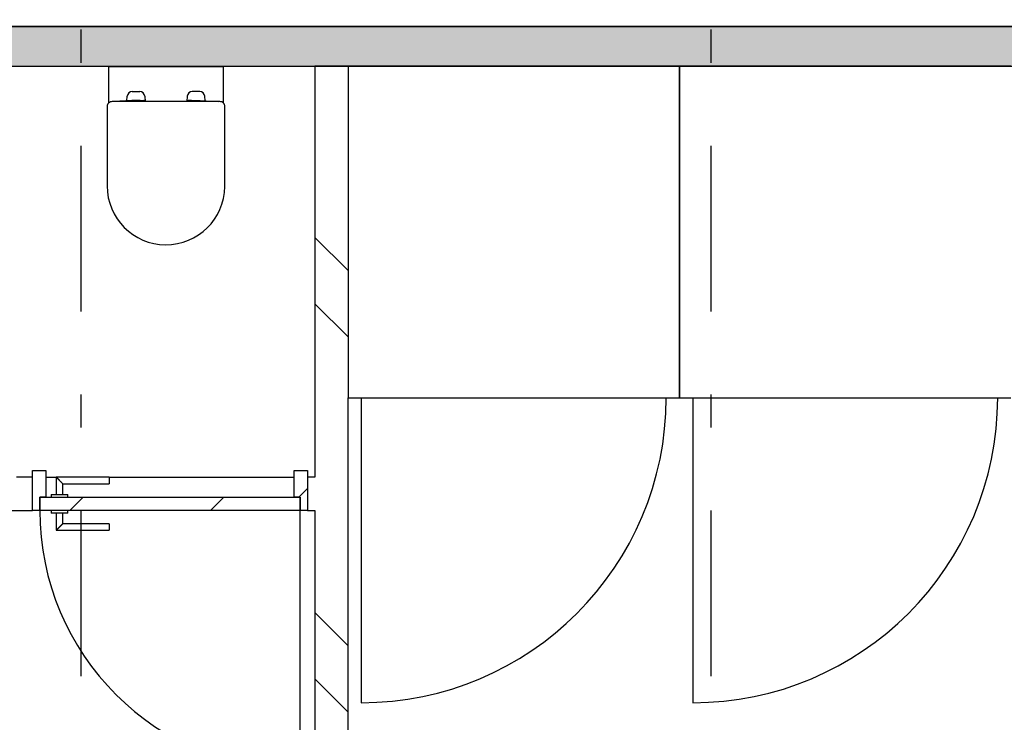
# Model space of a CAD drawing. Extents: x 2 to 87, y -108 to 11.
# Tile 145 of 210: x 15.84 to 18.81, y -26.65 to -24.53. Entities that reach past the tile are written whole.
import ezdxf

# ---------------------------------------------------------------- set-up
doc = ezdxf.new("R2010")
doc.units = 0
doc.header["$MEASUREMENT"] = 0
doc.linetypes.add('DASHDOT', pattern=[1, 0.5, -0.25, 0, -0.25])
for name, color, linetype in [('12', 7, 'CONTINUOUS'), ('13', 7, 'CONTINUOUS'), ('14', 7, 'CONTINUOUS'), ('15', 7, 'CONTINUOUS'), ('18', 7, 'CONTINUOUS'), ('2', 7, 'CONTINUOUS'), ('20', 7, 'CONTINUOUS'), ('5', 7, 'CONTINUOUS')]:
    doc.layers.add(name, color=color, linetype=linetype)

msp = doc.modelspace()

# ---------------------------------------------------------------- linework, layer by layer
at = {"layer": '12', "color": 62, "linetype": 'Continuous'}
msp.add_line((16.6893, -26.7936), (16.6893, -26.0076), dxfattribs=at)
msp.add_arc((16.6893, -26.0076), 0.786, 180, 270, dxfattribs=at)
at = {"layer": '13', "color": 62, "linetype": 'Continuous'}
for p, q in [((22.9489, -24.5476), (14.7289, -24.5476)), ((15.8334, -24.6676), (16.7334, -24.6676)), ((16.7334, -24.6676), (16.7334, -25.9076)), ((16.8334, -27.5976), (16.8334, -25.6676)), ((15.8813, -25.9076), (15.8334, -25.9076)), ((15.8813, -26.0076), (15.8813, -25.9076)), ((15.9213, -25.9076), (15.9533, -25.9076)), ((16.1133, -25.9076), (16.6713, -25.9076)), ((16.7334, -25.9076), (16.7113, -25.9076)), ((16.7113, -25.9076), (16.7113, -26.0076)), ((15.7039, -26.0076), (15.8813, -26.0076)), ((16.7113, -26.0076), (16.7334, -26.0076)), ((16.7334, -26.0076), (16.7334, -28.5976))]:
    msp.add_line(p, q, dxfattribs=at)
at = {"layer": '14', "color": 62, "linetype": 'Continuous'}
for p, q in [((16.8334, -24.6676), (16.8334, -25.6676)), ((17.8334, -24.6676), (16.8334, -24.6676)), ((17.8334, -25.6676), (17.8334, -24.6676)), ((17.8334, -24.6676), (17.8334, -25.6676)), ((18.8334, -24.6676), (17.8334, -24.6676)), ((16.8334, -25.6676), (17.8334, -25.6676)), ((16.8734, -25.6676), (16.8734, -26.5876)), ((17.8334, -25.6676), (18.8334, -25.6676)), ((17.8734, -25.6676), (17.8734, -26.5876))]:
    msp.add_line(p, q, dxfattribs=at)
for centre in [(16.8734, -25.6676), (17.8734, -25.6676)]:
    msp.add_arc(centre, 0.92, 270, 360, dxfattribs=at)
at = {"layer": '15', "color": 62, "linetype": 'Continuous'}
for p, q in [((16.4576, -24.6694), (16.1108, -24.6694)), ((16.1108, -24.6694), (16.1111, -24.7789)), ((16.4576, -24.7792), (16.4576, -24.6694)), ((16.1813, -24.7715), (16.1267, -24.7747)), ((16.1662, -24.7724), (16.1674, -24.7582)), ((16.1813, -24.7715), (16.1813, -24.7745)), ((16.2063, -24.7715), (16.1813, -24.7715)), ((16.1823, -24.7445), (16.2051, -24.7445)), ((16.2063, -24.7745), (16.2063, -24.7715)), ((16.2074, -24.7715), (16.2168, -24.7715)), ((16.2074, -24.7745), (16.2074, -24.7715)), ((16.2168, -24.7715), (16.2168, -24.7745)), ((16.2176, -24.7715), (16.2176, -24.7745)), ((16.2192, -24.7715), (16.2176, -24.7715)), ((16.22, -24.7582), (16.2214, -24.7745)), ((16.2212, -24.7745), (16.2212, -24.7735)), ((16.3484, -24.7582), (16.347, -24.7745)), ((16.3472, -24.7745), (16.3472, -24.7735)), ((16.3492, -24.7715), (16.3508, -24.7715)), ((16.3508, -24.7715), (16.3508, -24.7745)), ((16.3516, -24.7715), (16.3516, -24.7745)), ((16.361, -24.7715), (16.3516, -24.7715)), ((16.361, -24.7745), (16.361, -24.7715)), ((16.3621, -24.7715), (16.3871, -24.7715)), ((16.3621, -24.7745), (16.3621, -24.7715)), ((16.3861, -24.7445), (16.3633, -24.7445)), ((16.3871, -24.7745), (16.3871, -24.7715)), ((16.3871, -24.7715), (16.4417, -24.7747)), ((16.4022, -24.7724), (16.401, -24.7582)), ((16.1067, -24.7895), (16.1067, -25.0288)), ((16.4467, -24.7745), (16.1217, -24.7745)), ((16.4617, -25.031), (16.4617, -24.7895))]:
    msp.add_line(p, q, dxfattribs=at)
for centre, radius, start, end in [((16.1823, -24.7595), 0.015, 90, 175.1728), ((16.2051, -24.7595), 0.015, 4.8272, 90), ((16.2192, -24.7735), 0.002, 0, 90), ((16.3492, -24.7735), 0.002, 90, 180), ((16.3633, -24.7595), 0.015, 90, 175.1728), ((16.3861, -24.7595), 0.015, 4.8272, 90), ((16.1217, -24.7895), 0.015, 135.156, 180), ((16.1217, -24.7895), 0.015, 90, 135.156), ((16.4467, -24.7895), 0.015, 43.2406, 90), ((16.4467, -24.7895), 0.015, 0, 43.2406), ((16.2842, -25.0289), 0.1775, 179.9664, 359.3477)]:
    msp.add_arc(centre, radius, start, end, dxfattribs=at)
at = {"layer": '18', "color": 62, "linetype": 'Continuous'}
for p, q in [((14.7289, -24.5476), (22.9489, -24.5476)), ((14.7289, -24.6676), (22.0618, -24.6676)), ((16.8334, -25.2844), (16.7334, -25.1844)), ((16.8334, -25.4844), (16.7334, -25.3844)), ((16.8334, -26.4157), (16.7334, -26.3157)), ((16.8334, -26.6157), (16.7334, -26.5157))]:
    msp.add_line(p, q, dxfattribs=at)
for points in [[(14.7289, -24.5476), (14.7289, -24.5476), (22.9489, -24.5476)], [(14.7289, -24.5476), (14.7289, -24.6676), (22.9489, -24.6676)], [(14.7289, -24.5476), (22.9489, -24.5476), (22.9489, -24.6676)], [(14.7289, -24.6676), (14.7289, -24.6676), (22.0618, -24.6676)]]:
    msp.add_solid(points, dxfattribs=at)
at = {"layer": '2', "color": 62, "linetype": 'Continuous'}
msp.add_line((16.8334, -24.6676), (16.7334, -24.6676), dxfattribs=at)
at = {"layer": '20', "color": 62, "linetype": 'Continuous'}
for p, q in [((15.8813, -25.9076), (15.8813, -25.8876)), ((15.8813, -25.8876), (15.9213, -25.8876)), ((15.9213, -25.8876), (15.9213, -25.9676)), ((16.6713, -25.9676), (16.6713, -25.8876)), ((16.6713, -25.8876), (16.7113, -25.8876)), ((16.7113, -25.8876), (16.7113, -25.9076)), ((15.9033, -25.9676), (15.9033, -26.0076)), ((15.9213, -25.9676), (15.9033, -25.9676)), ((16.6893, -25.9676), (16.6713, -25.9676)), ((16.6893, -26.0076), (16.6893, -25.9676)), ((15.9033, -26.0076), (15.8813, -26.0076)), ((16.7113, -26.0076), (16.6893, -26.0076))]:
    msp.add_line(p, q, dxfattribs=at)
at = {"layer": '5', "color": 7, "linetype": 'DASHDOT'}
for p, q in [((16.0276, -7.3075), (16.0276, -96.5075)), ((17.9276, -7.3075), (17.9276, -96.5075))]:
    msp.add_line(p, q, dxfattribs=at)
at = {"layer": '5', "color": 62, "linetype": 'Continuous'}
for p, q in [((15.9533, -25.9076), (15.9533, -25.9596)), ((16.1133, -25.9076), (15.9533, -25.9076)), ((15.9733, -25.9596), (15.9733, -25.9276)), ((15.9733, -25.9276), (16.1133, -25.9276)), ((16.1133, -25.9076), (16.1133, -25.9276)), ((15.9383, -25.9596), (15.9383, -25.9676)), ((15.9383, -25.9596), (15.9883, -25.9596)), ((15.9883, -25.9676), (15.9883, -25.9596)), ((16.6851, -25.9676), (16.7113, -25.9414)), ((15.9033, -25.9676), (16.6893, -25.9676)), ((15.9033, -26.0076), (15.9033, -25.9676)), ((15.9946, -26.0076), (16.0346, -25.9676)), ((16.4189, -26.0076), (16.4589, -25.9676)), ((16.6893, -25.9676), (16.6893, -26.0076)), ((16.6893, -26.0076), (15.9033, -26.0076)), ((15.9383, -26.0076), (15.9383, -26.0156)), ((15.9883, -26.0156), (15.9383, -26.0156)), ((15.9533, -26.0156), (15.9533, -26.0676)), ((15.9733, -26.0476), (15.9733, -26.0156)), ((15.9883, -26.0156), (15.9883, -26.0076)), ((16.1133, -26.0476), (15.9733, -26.0476)), ((16.1133, -26.0476), (16.1133, -26.0676)), ((15.9533, -26.0676), (16.1133, -26.0676))]:
    msp.add_line(p, q, dxfattribs=at)
for points in [[(15.9733, -25.9275), (15.9732, -25.9275), (15.9732, -25.9275), (15.9732, -25.9275), (15.9732, -25.9275), (15.9732, -25.9275), (15.9732, -25.9275), (15.9732, -25.9275), (15.9732, -25.9275), (15.9732, -25.9275), (15.9732, -25.9275), (15.9732, -25.9275), (15.9732, -25.9275), (15.9732, -25.9275), (15.9732, -25.9275), (15.9732, -25.9275), (15.9732, -25.9275), (15.9732, -25.9275), (15.9732, -25.9275), (15.9732, -25.9275), (15.9732, -25.9275), (15.9732, -25.9275), (15.9732, -25.9275), (15.9732, -25.9275), (15.9732, -25.9275), (15.9732, -25.9275), (15.9732, -25.9275), (15.9732, -25.9275), (15.9731, -25.9274), (15.9731, -25.9274), (15.9731, -25.9274), (15.9731, -25.9274), (15.9731, -25.9274), (15.9731, -25.9274), (15.9731, -25.9274), (15.9731, -25.9274), (15.9731, -25.9274), (15.9731, -25.9274), (15.9731, -25.9274), (15.9731, -25.9274), (15.9731, -25.9274), (15.9731, -25.9274), (15.9731, -25.9274), (15.9731, -25.9274), (15.9731, -25.9274), (15.9731, -25.9274), (15.9731, -25.9274), (15.973, -25.9273), (15.973, -25.9273), (15.973, -25.9273), (15.973, -25.9273), (15.973, -25.9273), (15.973, -25.9273), (15.973, -25.9273), (15.973, -25.9273), (15.973, -25.9273), (15.973, -25.9273), (15.973, -25.9273), (15.973, -25.9273), (15.973, -25.9273), (15.973, -25.9273), (15.973, -25.9273), (15.9729, -25.9272), (15.9728, -25.9271), (15.9728, -25.9271), (15.9728, -25.9271), (15.9728, -25.9271), (15.9728, -25.9271), (15.9728, -25.9271), (15.9728, -25.9271), (15.9728, -25.9271), (15.9728, -25.9271), (15.9728, -25.9271), (15.9728, -25.9271), (15.9728, -25.9271), (15.9727, -25.927), (15.9727, -25.927), (15.9727, -25.927), (15.9727, -25.927), (15.9727, -25.927), (15.9727, -25.927), (15.9727, -25.927), (15.9727, -25.927), (15.9727, -25.927), (15.9727, -25.927), (15.9726, -25.9269), (15.9726, -25.9269), (15.9726, -25.9269), (15.9726, -25.9269), (15.9726, -25.9269), (15.9726, -25.9269), (15.9726, -25.9269), (15.9726, -25.9269), (15.9726, -25.9269), (15.9726, -25.9269), (15.9725, -25.9268), (15.9725, -25.9268), (15.9725, -25.9268), (15.9725, -25.9268), (15.9725, -25.9268), (15.9725, -25.9268), (15.9725, -25.9268), (15.9725, -25.9268), (15.9725, -25.9268), (15.9725, -25.9268), (15.9724, -25.9267), (15.9724, -25.9267), (15.9724, -25.9267), (15.9724, -25.9267), (15.9724, -25.9267), (15.9724, -25.9267), (15.9724, -25.9267), (15.9724, -25.9267), (15.9724, -25.9266), (15.9723, -25.9266), (15.9723, -25.9266), (15.9723, -25.9266), (15.9723, -25.9266), (15.9723, -25.9266), (15.9723, -25.9266), (15.9723, -25.9266), (15.9723, -25.9266), (15.9722, -25.9265), (15.9722, -25.9265), (15.9722, -25.9265), (15.9722, -25.9265), (15.9722, -25.9265), (15.9722, -25.9265), (15.9722, -25.9265), (15.9722, -25.9265), (15.9721, -25.9264), (15.9721, -25.9264), (15.9721, -25.9264), (15.9721, -25.9264), (15.9721, -25.9264), (15.9721, -25.9264), (15.9721, -25.9264), (15.9721, -25.9264), (15.972, -25.9263), (15.972, -25.9263), (15.972, -25.9263), (15.972, -25.9263), (15.972, -25.9263), (15.972, -25.9263), (15.972, -25.9263), (15.9719, -25.9262), (15.9719, -25.9262), (15.9719, -25.9262), (15.9719, -25.9262), (15.9719, -25.9262), (15.9719, -25.9262), (15.9719, -25.9262), (15.9718, -25.9261), (15.9717, -25.926), (15.9717, -25.926), (15.9717, -25.926), (15.9717, -25.926), (15.9717, -25.926), (15.9717, -25.926), (15.9717, -25.926), (15.9716, -25.9259), (15.9716, -25.9259), (15.9716, -25.9259), (15.9716, -25.9259), (15.9716, -25.9259), (15.9716, -25.9259), (15.9716, -25.9259), (15.9715, -25.9258), (15.9715, -25.9258), (15.9715, -25.9258), (15.9715, -25.9258), (15.9715, -25.9258), (15.9715, -25.9258), (15.9714, -25.9257), (15.9714, -25.9257), (15.9714, -25.9257), (15.9714, -25.9257), (15.9714, -25.9257), (15.9714, -25.9257), (15.9713, -25.9256), (15.9713, -25.9256), (15.9713, -25.9256), (15.9713, -25.9256), (15.9713, -25.9256), (15.9713, -25.9256), (15.9712, -25.9255), (15.9712, -25.9255), (15.9712, -25.9255), (15.9712, -25.9255), (15.9712, -25.9255), (15.9712, -25.9255), (15.9711, -25.9254), (15.9711, -25.9254), (15.9711, -25.9254), (15.9711, -25.9254), (15.9711, -25.9254), (15.9711, -25.9254), (15.971, -25.9253), (15.971, -25.9253), (15.971, -25.9253), (15.971, -25.9253), (15.971, -25.9253), (15.971, -25.9253), (15.9709, -25.9252), (15.9709, -25.9252), (15.9709, -25.9252), (15.9709, -25.9252), (15.9709, -25.9252), (15.9709, -25.9251), (15.9708, -25.9251), (15.9708, -25.9251), (15.9708, -25.9251), (15.9708, -25.9251), (15.9708, -25.9251), (15.9707, -25.925), (15.9707, -25.925), (15.9707, -25.925), (15.9707, -25.925), (15.9707, -25.925), (15.9707, -25.9249), (15.9706, -25.9249), (15.9706, -25.9249), (15.9706, -25.9249), (15.9706, -25.9249), (15.9706, -25.9249), (15.9705, -25.9248), (15.9705, -25.9248), (15.9705, -25.9248), (15.9705, -25.9248), (15.9705, -25.9248), (15.9704, -25.9247), (15.9704, -25.9247), (15.9704, -25.9247), (15.9704, -25.9247), (15.9704, -25.9247), (15.9703, -25.9246), (15.9703, -25.9246), (15.9703, -25.9246), (15.9703, -25.9246), (15.9703, -25.9246), (15.9702, -25.9245), (15.9702, -25.9245), (15.9702, -25.9245), (15.9702, -25.9245), (15.9702, -25.9245), (15.9702, -25.9245), (15.9701, -25.9244), (15.97, -25.9243), (15.97, -25.9243), (15.97, -25.9243), (15.97, -25.9243), (15.9699, -25.9242), (15.9699, -25.9242), (15.9699, -25.9242), (15.9699, -25.9242), (15.9699, -25.9242), (15.9698, -25.9241), (15.9698, -25.9241), (15.9698, -25.9241), (15.9698, -25.9241), (15.9698, -25.9241), (15.9697, -25.924), (15.9697, -25.924), (15.9697, -25.924), (15.9697, -25.924), (15.9697, -25.924), (15.9696, -25.9239), (15.9696, -25.9239), (15.9696, -25.9239), (15.9696, -25.9239), (15.9696, -25.9239), (15.9695, -25.9238), (15.9695, -25.9238), (15.9695, -25.9238), (15.9695, -25.9238), (15.9694, -25.9237), (15.9694, -25.9237), (15.9694, -25.9237), (15.9694, -25.9237), (15.9694, -25.9237), (15.9693, -25.9236), (15.9693, -25.9236), (15.9693, -25.9236), (15.9693, -25.9236), (15.9693, -25.9235), (15.9692, -25.9235), (15.9692, -25.9235), (15.9692, -25.9235), (15.9692, -25.9235), (15.9691, -25.9234), (15.9691, -25.9234), (15.9691, -25.9234), (15.9691, -25.9234), (15.9691, -25.9234), (15.969, -25.9233), (15.969, -25.9233), (15.969, -25.9233), (15.969, -25.9233), (15.9689, -25.9232), (15.9689, -25.9232), (15.9689, -25.9232), (15.9689, -25.9232), (15.9688, -25.9231), (15.9688, -25.9231), (15.9688, -25.9231), (15.9688, -25.9231), (15.9688, -25.9231), (15.9687, -25.923), (15.9687, -25.923), (15.9687, -25.923), (15.9687, -25.923), (15.9686, -25.9229), (15.9686, -25.9229), (15.9686, -25.9229), (15.9686, -25.9229), (15.9686, -25.9228), (15.9685, -25.9228), (15.9685, -25.9228), (15.9685, -25.9228), (15.9685, -25.9228), (15.9684, -25.9227), (15.9684, -25.9227), (15.9684, -25.9227), (15.9684, -25.9227), (15.9683, -25.9226), (15.9683, -25.9226), (15.9683, -25.9226), (15.9683, -25.9226), (15.9682, -25.9225), (15.9682, -25.9225), (15.9682, -25.9225), (15.9682, -25.9225), (15.9682, -25.9225), (15.9681, -25.9224), (15.9681, -25.9224), (15.9681, -25.9224), (15.9681, -25.9224), (15.968, -25.9223), (15.968, -25.9223), (15.968, -25.9223), (15.968, -25.9223), (15.9679, -25.9222), (15.9678, -25.9221), (15.9678, -25.9221), (15.9678, -25.9221), (15.9678, -25.9221), (15.9677, -25.922), (15.9677, -25.922), (15.9677, -25.922), (15.9677, -25.922), (15.9676, -25.9219), (15.9676, -25.9219), (15.9676, -25.9219), (15.9676, -25.9219), (15.9675, -25.9218), (15.9675, -25.9218), (15.9675, -25.9218), (15.9675, -25.9218), (15.9674, -25.9217), (15.9674, -25.9217), (15.9674, -25.9217), (15.9674, -25.9217), (15.9673, -25.9216), (15.9673, -25.9216), (15.9673, -25.9216), (15.9673, -25.9216), (15.9672, -25.9215), (15.9672, -25.9215), (15.9672, -25.9215), (15.9672, -25.9215), (15.9671, -25.9214), (15.9671, -25.9214), (15.9671, -25.9214), (15.9671, -25.9214), (15.967, -25.9213), (15.967, -25.9213), (15.967, -25.9213), (15.967, -25.9213), (15.9669, -25.9212), (15.9669, -25.9212), (15.9669, -25.9212), (15.9669, -25.9212), (15.9668, -25.9211), (15.9668, -25.9211), (15.9668, -25.9211), (15.9668, -25.9211), (15.9667, -25.921), (15.9667, -25.921), (15.9667, -25.921), (15.9667, -25.921), (15.9666, -25.9209), (15.9666, -25.9209), (15.9666, -25.9209), (15.9666, -25.9209), (15.9665, -25.9208), (15.9665, -25.9208), (15.9665, -25.9208), (15.9665, -25.9207), (15.9664, -25.9207), (15.9664, -25.9207), (15.9664, -25.9207), (15.9663, -25.9206), (15.9663, -25.9206), (15.9663, -25.9206), (15.9663, -25.9206), (15.9662, -25.9205), (15.9662, -25.9205), (15.9662, -25.9205), (15.9662, -25.9205), (15.9661, -25.9204), (15.9661, -25.9204), (15.9661, -25.9204), (15.9661, -25.9204), (15.966, -25.9203), (15.966, -25.9203), (15.966, -25.9203), (15.966, -25.9203), (15.9659, -25.9202), (15.9659, -25.9202), (15.9659, -25.9202), (15.9659, -25.9202), (15.9658, -25.9201), (15.9658, -25.9201), (15.9658, -25.9201), (15.9657, -25.92), (15.9657, -25.92), (15.9657, -25.92), (15.9657, -25.92), (15.9656, -25.9199), (15.9656, -25.9199), (15.9656, -25.9199), (15.9656, -25.9199), (15.9655, -25.9198), (15.9655, -25.9198), (15.9655, -25.9198), (15.9655, -25.9198), (15.9654, -25.9197), (15.9654, -25.9197), (15.9654, -25.9197), (15.9653, -25.9196), (15.9652, -25.9195), (15.9652, -25.9195), (15.9652, -25.9195), (15.9652, -25.9195), (15.9651, -25.9194), (15.9651, -25.9194), (15.9651, -25.9194), (15.9651, -25.9194), (15.965, -25.9193), (15.965, -25.9193), (15.965, -25.9193), (15.9649, -25.9192), (15.9649, -25.9192), (15.9649, -25.9192), (15.9649, -25.9192), (15.9648, -25.9191), (15.9648, -25.9191), (15.9648, -25.9191), (15.9648, -25.9191), (15.9647, -25.919), (15.9647, -25.919), (15.9647, -25.919), (15.9646, -25.9189), (15.9646, -25.9189), (15.9646, -25.9189), (15.9646, -25.9189), (15.9645, -25.9188), (15.9645, -25.9188), (15.9645, -25.9188), (15.9645, -25.9188), (15.9644, -25.9187), (15.9644, -25.9187), (15.9644, -25.9187), (15.9643, -25.9186), (15.9643, -25.9186), (15.9643, -25.9186), (15.9643, -25.9186), (15.9642, -25.9185), (15.9642, -25.9185), (15.9642, -25.9185), (15.9642, -25.9185), (15.9641, -25.9184), (15.9641, -25.9184), (15.9641, -25.9184), (15.9641, -25.9183), (15.964, -25.9183), (15.964, -25.9183), (15.964, -25.9183), (15.9639, -25.9182), (15.9639, -25.9182), (15.9639, -25.9182), (15.9639, -25.9182), (15.9638, -25.9181), (15.9638, -25.9181), (15.9638, -25.9181), (15.9638, -25.918), (15.9637, -25.918), (15.9637, -25.918), (15.9637, -25.918), (15.9636, -25.9179), (15.9636, -25.9179), (15.9636, -25.9179), (15.9636, -25.9179), (15.9635, -25.9178), (15.9635, -25.9178), (15.9635, -25.9178), (15.9635, -25.9177), (15.9634, -25.9177), (15.9634, -25.9177), (15.9634, -25.9177), (15.9633, -25.9176), (15.9633, -25.9176), (15.9633, -25.9176), (15.9633, -25.9176), (15.9632, -25.9175), (15.9632, -25.9175), (15.9632, -25.9175), (15.9632, -25.9175), (15.9631, -25.9174), (15.9631, -25.9174), (15.9631, -25.9174), (15.963, -25.9173), (15.963, -25.9173), (15.963, -25.9173), (15.963, -25.9173), (15.9629, -25.9172), (15.9629, -25.9172), (15.9629, -25.9172), (15.9629, -25.9172), (15.9628, -25.9171), (15.9628, -25.9171), (15.9628, -25.9171), (15.9627, -25.917), (15.9627, -25.917), (15.9627, -25.917), (15.9627, -25.917), (15.9626, -25.9169), (15.9625, -25.9168), (15.9625, -25.9168), (15.9625, -25.9168), (15.9624, -25.9167), (15.9624, -25.9167), (15.9624, -25.9167), (15.9624, -25.9167), (15.9623, -25.9166), (15.9623, -25.9166), (15.9623, -25.9166), (15.9623, -25.9166), (15.9622, -25.9165), (15.9622, -25.9165), (15.9622, -25.9165), (15.9621, -25.9164), (15.9621, -25.9164), (15.9621, -25.9164), (15.9621, -25.9164), (15.962, -25.9163), (15.962, -25.9163), (15.962, -25.9163), (15.962, -25.9163), (15.9619, -25.9162), (15.9619, -25.9162), (15.9619, -25.9162), (15.9618, -25.9161), (15.9618, -25.9161), (15.9618, -25.9161), (15.9618, -25.9161), (15.9617, -25.916), (15.9617, -25.916), (15.9617, -25.916), (15.9617, -25.916), (15.9616, -25.9159), (15.9616, -25.9159), (15.9616, -25.9159), (15.9615, -25.9158), (15.9615, -25.9158), (15.9615, -25.9158), (15.9615, -25.9158), (15.9614, -25.9157), (15.9614, -25.9157), (15.9614, -25.9157), (15.9614, -25.9157), (15.9613, -25.9156), (15.9613, -25.9156), (15.9613, -25.9156), (15.9613, -25.9156), (15.9612, -25.9155), (15.9612, -25.9155), (15.9612, -25.9155), (15.9611, -25.9154), (15.9611, -25.9154), (15.9611, -25.9154), (15.9611, -25.9154), (15.961, -25.9153), (15.961, -25.9153), (15.961, -25.9153), (15.961, -25.9153), (15.9609, -25.9152), (15.9609, -25.9152), (15.9609, -25.9152), (15.9609, -25.9152), (15.9608, -25.9151), (15.9608, -25.9151), (15.9608, -25.9151), (15.9607, -25.915), (15.9607, -25.915), (15.9607, -25.915), (15.9607, -25.915), (15.9606, -25.9149), (15.9606, -25.9149), (15.9606, -25.9149), (15.9606, -25.9149), (15.9605, -25.9148), (15.9605, -25.9148), (15.9605, -25.9148), (15.9605, -25.9148), (15.9604, -25.9147), (15.9604, -25.9147), (15.9604, -25.9147), (15.9604, -25.9147), (15.9603, -25.9146), (15.9603, -25.9146), (15.9603, -25.9146), (15.9603, -25.9146), (15.9602, -25.9145), (15.9602, -25.9145), (15.9602, -25.9145), (15.9601, -25.9145), (15.9601, -25.9144), (15.9601, -25.9144), (15.9601, -25.9144), (15.96, -25.9143), (15.9599, -25.9142), (15.9599, -25.9142), (15.9599, -25.9142), (15.9599, -25.9142), (15.9598, -25.9141), (15.9598, -25.9141), (15.9598, -25.9141), (15.9598, -25.9141), (15.9597, -25.914), (15.9597, -25.914), (15.9597, -25.914), (15.9597, -25.914), (15.9596, -25.9139), (15.9596, -25.9139), (15.9596, -25.9139), (15.9596, -25.9139), (15.9595, -25.9138), (15.9595, -25.9138), (15.9595, -25.9138), (15.9595, -25.9138), (15.9594, -25.9137), (15.9594, -25.9137), (15.9594, -25.9137), (15.9594, -25.9137), (15.9593, -25.9136), (15.9593, -25.9136), (15.9593, -25.9136), (15.9593, -25.9136), (15.9592, -25.9135), (15.9592, -25.9135), (15.9592, -25.9135), (15.9592, -25.9135), (15.9591, -25.9134), (15.9591, -25.9134), (15.9591, -25.9134), (15.9591, -25.9134), (15.959, -25.9133), (15.959, -25.9133), (15.959, -25.9133), (15.959, -25.9133), (15.9589, -25.9132), (15.9589, -25.9132), (15.9589, -25.9132), (15.9589, -25.9132), (15.9588, -25.9131), (15.9588, -25.9131), (15.9588, -25.9131), (15.9588, -25.9131), (15.9587, -25.913), (15.9587, -25.913), (15.9587, -25.913), (15.9587, -25.913), (15.9586, -25.9129), (15.9586, -25.9129), (15.9586, -25.9129), (15.9586, -25.9129), (15.9585, -25.9128), (15.9585, -25.9128), (15.9585, -25.9128), (15.9585, -25.9128), (15.9585, -25.9127), (15.9584, -25.9127), (15.9584, -25.9127), (15.9584, -25.9127), (15.9584, -25.9127), (15.9583, -25.9126), (15.9583, -25.9126), (15.9583, -25.9126), (15.9583, -25.9126), (15.9582, -25.9125), (15.9582, -25.9125), (15.9582, -25.9125), (15.9582, -25.9125), (15.9581, -25.9124), (15.9581, -25.9124), (15.9581, -25.9124), (15.9581, -25.9124), (15.9581, -25.9124), (15.958, -25.9123), (15.958, -25.9123), (15.958, -25.9123), (15.958, -25.9123), (15.9579, -25.9122), (15.9579, -25.9122), (15.9579, -25.9122), (15.9579, -25.9122), (15.9578, -25.9121), (15.9578, -25.9121), (15.9578, -25.9121), (15.9578, -25.9121), (15.9578, -25.9121), (15.9577, -25.912), (15.9577, -25.912), (15.9577, -25.912), (15.9577, -25.912), (15.9576, -25.9119), (15.9576, -25.9119), (15.9576, -25.9119), (15.9576, -25.9119), (15.9575, -25.9119), (15.9575, -25.9118), (15.9575, -25.9118), (15.9575, -25.9118), (15.9575, -25.9118), (15.9574, -25.9117), (15.9574, -25.9117), (15.9574, -25.9117), (15.9574, -25.9117), (15.9574, -25.9117), (15.9573, -25.9116), (15.9573, -25.9116), (15.9573, -25.9116), (15.9573, -25.9116), (15.9572, -25.9115), (15.9572, -25.9115), (15.9572, -25.9115), (15.9572, -25.9115), (15.9572, -25.9115), (15.9571, -25.9114), (15.9571, -25.9114), (15.9571, -25.9114), (15.9571, -25.9114), (15.957, -25.9113), (15.957, -25.9113), (15.957, -25.9113), (15.957, -25.9113), (15.957, -25.9113), (15.9569, -25.9112), (15.9569, -25.9112), (15.9569, -25.9112), (15.9569, -25.9112), (15.9569, -25.9112), (15.9568, -25.9111), (15.9568, -25.9111), (15.9568, -25.9111), (15.9568, -25.9111), (15.9568, -25.9111), (15.9567, -25.911), (15.9567, -25.911), (15.9567, -25.911), (15.9567, -25.911), (15.9567, -25.9109), (15.9566, -25.9109), (15.9566, -25.9109), (15.9566, -25.9109), (15.9566, -25.9109), (15.9565, -25.9108), (15.9565, -25.9108), (15.9565, -25.9108), (15.9565, -25.9108), (15.9565, -25.9108), (15.9564, -25.9107), (15.9564, -25.9107), (15.9564, -25.9107), (15.9564, -25.9107), (15.9564, -25.9107), (15.9564, -25.9107), (15.9563, -25.9106), (15.9563, -25.9106), (15.9563, -25.9106), (15.9563, -25.9106), (15.9563, -25.9106), (15.9562, -25.9105), (15.9562, -25.9105), (15.9562, -25.9105), (15.9562, -25.9105), (15.9562, -25.9105), (15.9561, -25.9104), (15.9561, -25.9104), (15.9561, -25.9104), (15.9561, -25.9104), (15.9561, -25.9104), (15.956, -25.9103), (15.956, -25.9103), (15.956, -25.9103), (15.956, -25.9103), (15.956, -25.9103), (15.956, -25.9103), (15.9559, -25.9102), (15.9559, -25.9102), (15.9559, -25.9102), (15.9559, -25.9102), (15.9559, -25.9102), (15.9558, -25.9101), (15.9558, -25.9101), (15.9558, -25.9101), (15.9558, -25.9101), (15.9558, -25.9101), (15.9558, -25.9101), (15.9557, -25.91), (15.9557, -25.91), (15.9557, -25.91), (15.9557, -25.91), (15.9557, -25.91), (15.9556, -25.9099), (15.9555, -25.9098), (15.9555, -25.9098), (15.9555, -25.9098), (15.9555, -25.9098), (15.9555, -25.9098), (15.9555, -25.9098), (15.9554, -25.9097), (15.9554, -25.9097), (15.9554, -25.9097), (15.9554, -25.9097), (15.9554, -25.9097), (15.9554, -25.9097), (15.9553, -25.9096), (15.9553, -25.9096), (15.9553, -25.9096), (15.9553, -25.9096), (15.9553, -25.9096), (15.9553, -25.9096), (15.9552, -25.9095), (15.9552, -25.9095), (15.9552, -25.9095), (15.9552, -25.9095), (15.9552, -25.9095), (15.9552, -25.9095), (15.9551, -25.9094), (15.9551, -25.9094), (15.9551, -25.9094), (15.9551, -25.9094), (15.9551, -25.9094), (15.9551, -25.9094), (15.955, -25.9093), (15.955, -25.9093), (15.955, -25.9093), (15.955, -25.9093), (15.955, -25.9093), (15.955, -25.9093), (15.955, -25.9093), (15.9549, -25.9092), (15.9549, -25.9092), (15.9549, -25.9092), (15.9549, -25.9092), (15.9549, -25.9092), (15.9549, -25.9092), (15.9549, -25.9092), (15.9548, -25.9091), (15.9548, -25.9091), (15.9548, -25.9091), (15.9548, -25.9091), (15.9548, -25.9091), (15.9548, -25.9091), (15.9548, -25.9091), (15.9547, -25.909), (15.9547, -25.909), (15.9547, -25.909), (15.9547, -25.909), (15.9547, -25.909), (15.9547, -25.909), (15.9547, -25.909), (15.9546, -25.9089), (15.9546, -25.9089), (15.9546, -25.9089), (15.9546, -25.9089), (15.9546, -25.9089), (15.9546, -25.9089), (15.9546, -25.9089), (15.9545, -25.9088), (15.9545, -25.9088), (15.9545, -25.9088), (15.9545, -25.9088), (15.9545, -25.9088), (15.9545, -25.9088), (15.9545, -25.9088), (15.9545, -25.9088), (15.9544, -25.9087), (15.9544, -25.9087), (15.9544, -25.9087), (15.9544, -25.9087), (15.9544, -25.9087), (15.9544, -25.9087), (15.9544, -25.9087), (15.9544, -25.9087), (15.9543, -25.9086), (15.9543, -25.9086), (15.9543, -25.9086), (15.9543, -25.9086), (15.9543, -25.9086), (15.9543, -25.9086), (15.9543, -25.9086), (15.9543, -25.9086), (15.9543, -25.9086), (15.9542, -25.9085), (15.9542, -25.9085), (15.9542, -25.9085), (15.9542, -25.9085), (15.9542, -25.9085), (15.9542, -25.9085), (15.9542, -25.9085), (15.9542, -25.9085), (15.9541, -25.9084), (15.954, -25.9083), (15.954, -25.9083), (15.954, -25.9083), (15.954, -25.9083), (15.954, -25.9083), (15.954, -25.9083), (15.954, -25.9083), (15.954, -25.9083), (15.954, -25.9083), (15.954, -25.9083), (15.9539, -25.9082), (15.9539, -25.9082), (15.9539, -25.9082), (15.9539, -25.9082), (15.9539, -25.9082), (15.9539, -25.9082), (15.9539, -25.9082), (15.9539, -25.9082), (15.9539, -25.9082), (15.9539, -25.9082), (15.9538, -25.9081), (15.9538, -25.9081), (15.9538, -25.9081), (15.9538, -25.9081), (15.9538, -25.9081), (15.9538, -25.9081), (15.9538, -25.9081), (15.9538, -25.9081), (15.9538, -25.9081), (15.9538, -25.9081), (15.9538, -25.9081), (15.9538, -25.9081), (15.9537, -25.908), (15.9537, -25.908), (15.9537, -25.908), (15.9537, -25.908), (15.9537, -25.908), (15.9537, -25.908), (15.9537, -25.908), (15.9537, -25.908), (15.9537, -25.908), (15.9537, -25.908), (15.9537, -25.908), (15.9537, -25.908), (15.9537, -25.908), (15.9536, -25.9079), (15.9536, -25.9079), (15.9536, -25.9079), (15.9536, -25.9079), (15.9536, -25.9079), (15.9536, -25.9079), (15.9536, -25.9079), (15.9536, -25.9079), (15.9536, -25.9079), (15.9536, -25.9079), (15.9536, -25.9079), (15.9536, -25.9079), (15.9536, -25.9079), (15.9536, -25.9079), (15.9536, -25.9079), (15.9535, -25.9078), (15.9535, -25.9078), (15.9535, -25.9078), (15.9535, -25.9078), (15.9535, -25.9078), (15.9535, -25.9078), (15.9535, -25.9078), (15.9535, -25.9078), (15.9535, -25.9078), (15.9535, -25.9078), (15.9535, -25.9078), (15.9535, -25.9078), (15.9535, -25.9078), (15.9535, -25.9078), (15.9535, -25.9078), (15.9535, -25.9078), (15.9535, -25.9078), (15.9535, -25.9078), (15.9535, -25.9078), (15.9534, -25.9077), (15.9533, -25.9077), (15.9533, -25.9076)], [(15.9533, -26.0676), (15.9533, -26.0675), (15.9534, -26.0675), (15.9534, -26.0675), (15.9534, -26.0675), (15.9534, -26.0675), (15.9534, -26.0675), (15.9534, -26.0675), (15.9534, -26.0675), (15.9534, -26.0675), (15.9534, -26.0675), (15.9534, -26.0675), (15.9534, -26.0675), (15.9534, -26.0675), (15.9534, -26.0675), (15.9534, -26.0675), (15.9534, -26.0675), (15.9534, -26.0675), (15.9534, -26.0675), (15.9534, -26.0675), (15.9534, -26.0675), (15.9534, -26.0675), (15.9534, -26.0675), (15.9534, -26.0675), (15.9534, -26.0675), (15.9534, -26.0675), (15.9534, -26.0675), (15.9534, -26.0675), (15.9534, -26.0675), (15.9535, -26.0674), (15.9535, -26.0674), (15.9535, -26.0674), (15.9535, -26.0674), (15.9535, -26.0674), (15.9535, -26.0674), (15.9535, -26.0674), (15.9535, -26.0674), (15.9535, -26.0674), (15.9535, -26.0674), (15.9535, -26.0674), (15.9535, -26.0674), (15.9535, -26.0674), (15.9535, -26.0674), (15.9535, -26.0674), (15.9535, -26.0674), (15.9535, -26.0674), (15.9535, -26.0674), (15.9535, -26.0673), (15.9536, -26.0673), (15.9536, -26.0673), (15.9536, -26.0673), (15.9536, -26.0673), (15.9536, -26.0673), (15.9536, -26.0673), (15.9536, -26.0673), (15.9536, -26.0673), (15.9536, -26.0673), (15.9536, -26.0673), (15.9536, -26.0673), (15.9536, -26.0673), (15.9536, -26.0673), (15.9536, -26.0673), (15.9536, -26.0673), (15.9537, -26.0672), (15.9538, -26.0671), (15.9538, -26.0671), (15.9538, -26.0671), (15.9538, -26.0671), (15.9538, -26.0671), (15.9538, -26.0671), (15.9538, -26.0671), (15.9538, -26.0671), (15.9538, -26.0671), (15.9538, -26.0671), (15.9538, -26.0671), (15.9538, -26.067), (15.9539, -26.067), (15.9539, -26.067), (15.9539, -26.067), (15.9539, -26.067), (15.9539, -26.067), (15.9539, -26.067), (15.9539, -26.067), (15.9539, -26.067), (15.9539, -26.067), (15.9539, -26.067), (15.954, -26.0669), (15.954, -26.0669), (15.954, -26.0669), (15.954, -26.0669), (15.954, -26.0669), (15.954, -26.0669), (15.954, -26.0669), (15.954, -26.0669), (15.954, -26.0669), (15.954, -26.0669), (15.9541, -26.0668), (15.9541, -26.0668), (15.9541, -26.0668), (15.9541, -26.0668), (15.9541, -26.0668), (15.9541, -26.0668), (15.9541, -26.0668), (15.9541, -26.0668), (15.9541, -26.0668), (15.9541, -26.0668), (15.9542, -26.0667), (15.9542, -26.0667), (15.9542, -26.0667), (15.9542, -26.0667), (15.9542, -26.0667), (15.9542, -26.0667), (15.9542, -26.0667), (15.9542, -26.0667), (15.9543, -26.0666), (15.9543, -26.0666), (15.9543, -26.0666), (15.9543, -26.0666), (15.9543, -26.0666), (15.9543, -26.0666), (15.9543, -26.0666), (15.9543, -26.0666), (15.9543, -26.0666), (15.9544, -26.0665), (15.9544, -26.0665), (15.9544, -26.0665), (15.9544, -26.0665), (15.9544, -26.0665), (15.9544, -26.0665), (15.9544, -26.0665), (15.9544, -26.0665), (15.9545, -26.0664), (15.9545, -26.0664), (15.9545, -26.0664), (15.9545, -26.0664), (15.9545, -26.0664), (15.9545, -26.0664), (15.9545, -26.0664), (15.9545, -26.0664), (15.9546, -26.0663), (15.9546, -26.0663), (15.9546, -26.0663), (15.9546, -26.0663), (15.9546, -26.0663), (15.9546, -26.0663), (15.9546, -26.0663), (15.9547, -26.0662), (15.9547, -26.0662), (15.9547, -26.0662), (15.9547, -26.0662), (15.9547, -26.0662), (15.9547, -26.0662), (15.9547, -26.0662), (15.9548, -26.0661), (15.9549, -26.066), (15.9549, -26.066), (15.9549, -26.066), (15.9549, -26.066), (15.9549, -26.066), (15.9549, -26.066), (15.9549, -26.066), (15.955, -26.0659), (15.955, -26.0659), (15.955, -26.0659), (15.955, -26.0659), (15.955, -26.0659), (15.955, -26.0659), (15.955, -26.0659), (15.9551, -26.0658), (15.9551, -26.0658), (15.9551, -26.0658), (15.9551, -26.0658), (15.9551, -26.0658), (15.9551, -26.0658), (15.9552, -26.0657), (15.9552, -26.0657), (15.9552, -26.0657), (15.9552, -26.0657), (15.9552, -26.0657), (15.9552, -26.0657), (15.9553, -26.0656), (15.9553, -26.0656), (15.9553, -26.0656), (15.9553, -26.0656), (15.9553, -26.0656), (15.9553, -26.0656), (15.9554, -26.0655), (15.9554, -26.0655), (15.9554, -26.0655), (15.9554, -26.0655), (15.9554, -26.0655), (15.9554, -26.0655), (15.9555, -26.0654), (15.9555, -26.0654), (15.9555, -26.0654), (15.9555, -26.0654), (15.9555, -26.0654), (15.9555, -26.0654), (15.9556, -26.0653), (15.9556, -26.0653), (15.9556, -26.0653), (15.9556, -26.0653), (15.9556, -26.0653), (15.9556, -26.0653), (15.9557, -26.0652), (15.9557, -26.0652), (15.9557, -26.0652), (15.9557, -26.0652), (15.9557, -26.0652), (15.9558, -26.0651), (15.9558, -26.0651), (15.9558, -26.0651), (15.9558, -26.0651), (15.9558, -26.0651), (15.9558, -26.0651), (15.9559, -26.065), (15.9559, -26.065), (15.9559, -26.065), (15.9559, -26.065), (15.9559, -26.065), (15.956, -26.0649), (15.956, -26.0649), (15.956, -26.0649), (15.956, -26.0649), (15.956, -26.0649), (15.956, -26.0649), (15.9561, -26.0648), (15.9561, -26.0648), (15.9561, -26.0648), (15.9561, -26.0648), (15.9561, -26.0648), (15.9562, -26.0647), (15.9562, -26.0647), (15.9562, -26.0647), (15.9562, -26.0647), (15.9562, -26.0647), (15.9563, -26.0646), (15.9563, -26.0646), (15.9563, -26.0646), (15.9563, -26.0646), (15.9563, -26.0646), (15.9564, -26.0645), (15.9564, -26.0645), (15.9564, -26.0645), (15.9564, -26.0645), (15.9564, -26.0645), (15.9564, -26.0645), (15.9565, -26.0644), (15.9566, -26.0643), (15.9566, -26.0643), (15.9566, -26.0643), (15.9566, -26.0643), (15.9567, -26.0642), (15.9567, -26.0642), (15.9567, -26.0642), (15.9567, -26.0642), (15.9567, -26.0642), (15.9568, -26.0641), (15.9568, -26.0641), (15.9568, -26.0641), (15.9568, -26.0641), (15.9568, -26.0641), (15.9569, -26.064), (15.9569, -26.064), (15.9569, -26.064), (15.9569, -26.064), (15.9569, -26.064), (15.957, -26.0639), (15.957, -26.0639), (15.957, -26.0639), (15.957, -26.0639), (15.957, -26.0639), (15.9571, -26.0638), (15.9571, -26.0638), (15.9571, -26.0638), (15.9571, -26.0638), (15.9572, -26.0637), (15.9572, -26.0637), (15.9572, -26.0637), (15.9572, -26.0637), (15.9572, -26.0637), (15.9573, -26.0636), (15.9573, -26.0636), (15.9573, -26.0636), (15.9573, -26.0636), (15.9574, -26.0635), (15.9574, -26.0635), (15.9574, -26.0635), (15.9574, -26.0635), (15.9574, -26.0635), (15.9575, -26.0634), (15.9575, -26.0634), (15.9575, -26.0634), (15.9575, -26.0634), (15.9575, -26.0633), (15.9576, -26.0633), (15.9576, -26.0633), (15.9576, -26.0633), (15.9576, -26.0633), (15.9577, -26.0632), (15.9577, -26.0632), (15.9577, -26.0632), (15.9577, -26.0632), (15.9578, -26.0631), (15.9578, -26.0631), (15.9578, -26.0631), (15.9578, -26.0631), (15.9578, -26.0631), (15.9579, -26.063), (15.9579, -26.063), (15.9579, -26.063), (15.9579, -26.063), (15.958, -26.0629), (15.958, -26.0629), (15.958, -26.0629), (15.958, -26.0629), (15.9581, -26.0628), (15.9581, -26.0628), (15.9581, -26.0628), (15.9581, -26.0628), (15.9581, -26.0628), (15.9582, -26.0627), (15.9582, -26.0627), (15.9582, -26.0627), (15.9582, -26.0627), (15.9583, -26.0626), (15.9583, -26.0626), (15.9583, -26.0626), (15.9583, -26.0626), (15.9584, -26.0625), (15.9584, -26.0625), (15.9584, -26.0625), (15.9584, -26.0625), (15.9585, -26.0624), (15.9585, -26.0624), (15.9585, -26.0624), (15.9585, -26.0624), (15.9585, -26.0624), (15.9586, -26.0623), (15.9586, -26.0623), (15.9586, -26.0623), (15.9586, -26.0623), (15.9587, -26.0622), (15.9588, -26.0621), (15.9588, -26.0621), (15.9588, -26.0621), (15.9588, -26.0621), (15.9589, -26.062), (15.9589, -26.062), (15.9589, -26.062), (15.9589, -26.062), (15.959, -26.0619), (15.959, -26.0619), (15.959, -26.0619), (15.959, -26.0619), (15.9591, -26.0618), (15.9591, -26.0618), (15.9591, -26.0618), (15.9591, -26.0618), (15.9592, -26.0617), (15.9592, -26.0617), (15.9592, -26.0617), (15.9592, -26.0617), (15.9593, -26.0616), (15.9593, -26.0616), (15.9593, -26.0616), (15.9593, -26.0616), (15.9594, -26.0615), (15.9594, -26.0615), (15.9594, -26.0615), (15.9594, -26.0615), (15.9595, -26.0614), (15.9595, -26.0614), (15.9595, -26.0614), (15.9595, -26.0614), (15.9596, -26.0613), (15.9596, -26.0613), (15.9596, -26.0613), (15.9596, -26.0613), (15.9597, -26.0612), (15.9597, -26.0612), (15.9597, -26.0612), (15.9597, -26.0612), (15.9598, -26.0611), (15.9598, -26.0611), (15.9598, -26.0611), (15.9598, -26.0611), (15.9599, -26.061), (15.9599, -26.061), (15.9599, -26.061), (15.9599, -26.061), (15.96, -26.0609), (15.96, -26.0609), (15.96, -26.0609), (15.96, -26.0609), (15.9601, -26.0608), (15.9601, -26.0608), (15.9601, -26.0608), (15.9601, -26.0607), (15.9602, -26.0607), (15.9602, -26.0607), (15.9602, -26.0607), (15.9603, -26.0606), (15.9603, -26.0606), (15.9603, -26.0606), (15.9603, -26.0606), (15.9604, -26.0605), (15.9604, -26.0605), (15.9604, -26.0605), (15.9604, -26.0605), (15.9605, -26.0604), (15.9605, -26.0604), (15.9605, -26.0604), (15.9605, -26.0604), (15.9606, -26.0603), (15.9606, -26.0603), (15.9606, -26.0603), (15.9606, -26.0603), (15.9607, -26.0602), (15.9607, -26.0602), (15.9607, -26.0602), (15.9607, -26.0602), (15.9608, -26.0601), (15.9608, -26.0601), (15.9608, -26.0601), (15.9609, -26.06), (15.9609, -26.06), (15.9609, -26.06), (15.9609, -26.06), (15.961, -26.0599), (15.961, -26.0599), (15.961, -26.0599), (15.961, -26.0599), (15.9611, -26.0598), (15.9611, -26.0598), (15.9611, -26.0598), (15.9611, -26.0598), (15.9612, -26.0597), (15.9612, -26.0597), (15.9612, -26.0597), (15.9613, -26.0596), (15.9614, -26.0595), (15.9614, -26.0595), (15.9614, -26.0595), (15.9614, -26.0595), (15.9615, -26.0594), (15.9615, -26.0594), (15.9615, -26.0594), (15.9615, -26.0594), (15.9616, -26.0593), (15.9616, -26.0593), (15.9616, -26.0593), (15.9617, -26.0592), (15.9617, -26.0592), (15.9617, -26.0592), (15.9617, -26.0592), (15.9618, -26.0591), (15.9618, -26.0591), (15.9618, -26.0591), (15.9618, -26.0591), (15.9619, -26.059), (15.9619, -26.059), (15.9619, -26.059), (15.962, -26.0589), (15.962, -26.0589), (15.962, -26.0589), (15.962, -26.0589), (15.9621, -26.0588), (15.9621, -26.0588), (15.9621, -26.0588), (15.9621, -26.0588), (15.9622, -26.0587), (15.9622, -26.0587), (15.9622, -26.0587), (15.9623, -26.0586), (15.9623, -26.0586), (15.9623, -26.0586), (15.9623, -26.0586), (15.9624, -26.0585), (15.9624, -26.0585), (15.9624, -26.0585), (15.9624, -26.0585), (15.9625, -26.0584), (15.9625, -26.0584), (15.9625, -26.0584), (15.9626, -26.0583), (15.9626, -26.0583), (15.9626, -26.0583), (15.9626, -26.0583), (15.9627, -26.0582), (15.9627, -26.0582), (15.9627, -26.0582), (15.9627, -26.0582), (15.9628, -26.0581), (15.9628, -26.0581), (15.9628, -26.0581), (15.9629, -26.058), (15.9629, -26.058), (15.9629, -26.058), (15.9629, -26.058), (15.963, -26.0579), (15.963, -26.0579), (15.963, -26.0579), (15.963, -26.0579), (15.9631, -26.0578), (15.9631, -26.0578), (15.9631, -26.0578), (15.9632, -26.0577), (15.9632, -26.0577), (15.9632, -26.0577), (15.9632, -26.0577), (15.9633, -26.0576), (15.9633, -26.0576), (15.9633, -26.0576), (15.9633, -26.0576), (15.9634, -26.0575), (15.9634, -26.0575), (15.9634, -26.0575), (15.9635, -26.0575), (15.9635, -26.0574), (15.9635, -26.0574), (15.9635, -26.0574), (15.9636, -26.0573), (15.9636, -26.0573), (15.9636, -26.0573), (15.9636, -26.0573), (15.9637, -26.0572), (15.9637, -26.0572), (15.9637, -26.0572), (15.9638, -26.0572), (15.9638, -26.0571), (15.9638, -26.0571), (15.9638, -26.0571), (15.9639, -26.057), (15.9639, -26.057), (15.9639, -26.057), (15.9639, -26.057), (15.964, -26.0569), (15.9641, -26.0569), (15.9641, -26.0568), (15.9641, -26.0568), (15.9641, -26.0568), (15.9642, -26.0567), (15.9642, -26.0567), (15.9642, -26.0567), (15.9642, -26.0567), (15.9643, -26.0566), (15.9643, -26.0566), (15.9643, -26.0566), (15.9643, -26.0566), (15.9644, -26.0565), (15.9644, -26.0565), (15.9644, -26.0565), (15.9645, -26.0564), (15.9645, -26.0564), (15.9645, -26.0564), (15.9645, -26.0564), (15.9646, -26.0563), (15.9646, -26.0563), (15.9646, -26.0563), (15.9646, -26.0563), (15.9647, -26.0562), (15.9647, -26.0562), (15.9647, -26.0562), (15.9648, -26.0561), (15.9648, -26.0561), (15.9648, -26.0561), (15.9648, -26.0561), (15.9649, -26.056), (15.9649, -26.056), (15.9649, -26.056), (15.9649, -26.056), (15.965, -26.0559), (15.965, -26.0559), (15.965, -26.0559), (15.9651, -26.0558), (15.9651, -26.0558), (15.9651, -26.0558), (15.9651, -26.0558), (15.9652, -26.0557), (15.9652, -26.0557), (15.9652, -26.0557), (15.9652, -26.0557), (15.9653, -26.0556), (15.9653, -26.0556), (15.9653, -26.0556), (15.9653, -26.0556), (15.9654, -26.0555), (15.9654, -26.0555), (15.9654, -26.0555), (15.9655, -26.0554), (15.9655, -26.0554), (15.9655, -26.0554), (15.9655, -26.0554), (15.9656, -26.0553), (15.9656, -26.0553), (15.9656, -26.0553), (15.9656, -26.0553), (15.9657, -26.0552), (15.9657, -26.0552), (15.9657, -26.0552), (15.9657, -26.0552), (15.9658, -26.0551), (15.9658, -26.0551), (15.9658, -26.0551), (15.9659, -26.055), (15.9659, -26.055), (15.9659, -26.055), (15.9659, -26.055), (15.966, -26.0549), (15.966, -26.0549), (15.966, -26.0549), (15.966, -26.0549), (15.9661, -26.0548), (15.9661, -26.0548), (15.9661, -26.0548), (15.9661, -26.0548), (15.9662, -26.0547), (15.9662, -26.0547), (15.9662, -26.0547), (15.9662, -26.0547), (15.9663, -26.0546), (15.9663, -26.0546), (15.9663, -26.0546), (15.9663, -26.0546), (15.9664, -26.0545), (15.9664, -26.0545), (15.9664, -26.0545), (15.9665, -26.0545), (15.9665, -26.0544), (15.9665, -26.0544), (15.9665, -26.0544), (15.9666, -26.0543), (15.9667, -26.0542), (15.9667, -26.0542), (15.9667, -26.0542), (15.9667, -26.0542), (15.9668, -26.0541), (15.9668, -26.0541), (15.9668, -26.0541), (15.9668, -26.0541), (15.9669, -26.054), (15.9669, -26.054), (15.9669, -26.054), (15.9669, -26.054), (15.967, -26.0539), (15.967, -26.0539), (15.967, -26.0539), (15.967, -26.0539), (15.9671, -26.0538), (15.9671, -26.0538), (15.9671, -26.0538), (15.9671, -26.0538), (15.9672, -26.0537), (15.9672, -26.0537), (15.9672, -26.0537), (15.9672, -26.0537), (15.9673, -26.0536), (15.9673, -26.0536), (15.9673, -26.0536), (15.9673, -26.0536), (15.9674, -26.0535), (15.9674, -26.0535), (15.9674, -26.0535), (15.9674, -26.0535), (15.9675, -26.0534), (15.9675, -26.0534), (15.9675, -26.0534), (15.9675, -26.0534), (15.9676, -26.0533), (15.9676, -26.0533), (15.9676, -26.0533), (15.9676, -26.0533), (15.9677, -26.0532), (15.9677, -26.0532), (15.9677, -26.0532), (15.9677, -26.0532), (15.9678, -26.0531), (15.9678, -26.0531), (15.9678, -26.0531), (15.9678, -26.0531), (15.9679, -26.053), (15.9679, -26.053), (15.9679, -26.053), (15.9679, -26.053), (15.968, -26.0529), (15.968, -26.0529), (15.968, -26.0529), (15.968, -26.0529), (15.9681, -26.0528), (15.9681, -26.0528), (15.9681, -26.0528), (15.9681, -26.0528), (15.9682, -26.0527), (15.9682, -26.0527), (15.9682, -26.0527), (15.9682, -26.0527), (15.9682, -26.0527), (15.9683, -26.0526), (15.9683, -26.0526), (15.9683, -26.0526), (15.9683, -26.0526), (15.9684, -26.0525), (15.9684, -26.0525), (15.9684, -26.0525), (15.9684, -26.0525), (15.9685, -26.0524), (15.9685, -26.0524), (15.9685, -26.0524), (15.9685, -26.0524), (15.9686, -26.0524), (15.9686, -26.0523), (15.9686, -26.0523), (15.9686, -26.0523), (15.9686, -26.0523), (15.9687, -26.0522), (15.9687, -26.0522), (15.9687, -26.0522), (15.9687, -26.0522), (15.9688, -26.0521), (15.9688, -26.0521), (15.9688, -26.0521), (15.9688, -26.0521), (15.9688, -26.0521), (15.9689, -26.052), (15.9689, -26.052), (15.9689, -26.052), (15.9689, -26.052), (15.969, -26.0519), (15.969, -26.0519), (15.969, -26.0519), (15.969, -26.0519), (15.9691, -26.0519), (15.9691, -26.0518), (15.9691, -26.0518), (15.9691, -26.0518), (15.9691, -26.0518), (15.9692, -26.0517), (15.9692, -26.0517), (15.9692, -26.0517), (15.9692, -26.0517), (15.9693, -26.0517), (15.9693, -26.0516), (15.9693, -26.0516), (15.9693, -26.0516), (15.9693, -26.0516), (15.9694, -26.0515), (15.9694, -26.0515), (15.9694, -26.0515), (15.9694, -26.0515), (15.9694, -26.0515), (15.9695, -26.0514), (15.9695, -26.0514), (15.9695, -26.0514), (15.9695, -26.0514), (15.9696, -26.0513), (15.9696, -26.0513), (15.9696, -26.0513), (15.9696, -26.0513), (15.9696, -26.0513), (15.9697, -26.0512), (15.9697, -26.0512), (15.9697, -26.0512), (15.9697, -26.0512), (15.9697, -26.0512), (15.9698, -26.0511), (15.9698, -26.0511), (15.9698, -26.0511), (15.9698, -26.0511), (15.9698, -26.0511), (15.9699, -26.051), (15.9699, -26.051), (15.9699, -26.051), (15.9699, -26.051), (15.9699, -26.0509), (15.97, -26.0509), (15.97, -26.0509), (15.97, -26.0509), (15.97, -26.0509), (15.9701, -26.0508), (15.9701, -26.0508), (15.9701, -26.0508), (15.9701, -26.0508), (15.9701, -26.0508), (15.9702, -26.0507), (15.9702, -26.0507), (15.9702, -26.0507), (15.9702, -26.0507), (15.9702, -26.0507), (15.9702, -26.0507), (15.9703, -26.0506), (15.9703, -26.0506), (15.9703, -26.0506), (15.9703, -26.0506), (15.9703, -26.0506), (15.9704, -26.0505), (15.9704, -26.0505), (15.9704, -26.0505), (15.9704, -26.0505), (15.9704, -26.0505), (15.9705, -26.0504), (15.9705, -26.0504), (15.9705, -26.0504), (15.9705, -26.0504), (15.9705, -26.0504), (15.9706, -26.0503), (15.9706, -26.0503), (15.9706, -26.0503), (15.9706, -26.0503), (15.9706, -26.0503), (15.9707, -26.0503), (15.9707, -26.0502), (15.9707, -26.0502), (15.9707, -26.0502), (15.9707, -26.0502), (15.9707, -26.0502), (15.9708, -26.0501), (15.9708, -26.0501), (15.9708, -26.0501), (15.9708, -26.0501), (15.9708, -26.0501), (15.9709, -26.0501), (15.9709, -26.05), (15.9709, -26.05), (15.9709, -26.05), (15.9709, -26.05), (15.9709, -26.05), (15.971, -26.0499), (15.9711, -26.0498), (15.9711, -26.0498), (15.9711, -26.0498), (15.9711, -26.0498), (15.9711, -26.0498), (15.9711, -26.0498), (15.9712, -26.0497), (15.9712, -26.0497), (15.9712, -26.0497), (15.9712, -26.0497), (15.9712, -26.0497), (15.9712, -26.0497), (15.9713, -26.0496), (15.9713, -26.0496), (15.9713, -26.0496), (15.9713, -26.0496), (15.9713, -26.0496), (15.9713, -26.0496), (15.9714, -26.0495), (15.9714, -26.0495), (15.9714, -26.0495), (15.9714, -26.0495), (15.9714, -26.0495), (15.9714, -26.0495), (15.9715, -26.0494), (15.9715, -26.0494), (15.9715, -26.0494), (15.9715, -26.0494), (15.9715, -26.0494), (15.9715, -26.0494), (15.9716, -26.0493), (15.9716, -26.0493), (15.9716, -26.0493), (15.9716, -26.0493), (15.9716, -26.0493), (15.9716, -26.0493), (15.9716, -26.0493), (15.9717, -26.0492), (15.9717, -26.0492), (15.9717, -26.0492), (15.9717, -26.0492), (15.9717, -26.0492), (15.9717, -26.0492), (15.9717, -26.0492), (15.9718, -26.0491), (15.9718, -26.0491), (15.9718, -26.0491), (15.9718, -26.0491), (15.9718, -26.0491), (15.9718, -26.0491), (15.9718, -26.0491), (15.9719, -26.049), (15.9719, -26.049), (15.9719, -26.049), (15.9719, -26.049), (15.9719, -26.049), (15.9719, -26.049), (15.9719, -26.049), (15.972, -26.0489), (15.972, -26.0489), (15.972, -26.0489), (15.972, -26.0489), (15.972, -26.0489), (15.972, -26.0489), (15.972, -26.0489), (15.9721, -26.0488), (15.9721, -26.0488), (15.9721, -26.0488), (15.9721, -26.0488), (15.9721, -26.0488), (15.9721, -26.0488), (15.9721, -26.0488), (15.9721, -26.0488), (15.9722, -26.0487), (15.9722, -26.0487), (15.9722, -26.0487), (15.9722, -26.0487), (15.9722, -26.0487), (15.9722, -26.0487), (15.9722, -26.0487), (15.9722, -26.0487), (15.9723, -26.0486), (15.9723, -26.0486), (15.9723, -26.0486), (15.9723, -26.0486), (15.9723, -26.0486), (15.9723, -26.0486), (15.9723, -26.0486), (15.9723, -26.0486), (15.9724, -26.0486), (15.9724, -26.0485), (15.9724, -26.0485), (15.9724, -26.0485), (15.9724, -26.0485), (15.9724, -26.0485), (15.9724, -26.0485), (15.9724, -26.0485), (15.9724, -26.0485), (15.9725, -26.0484), (15.9726, -26.0483), (15.9726, -26.0483), (15.9726, -26.0483), (15.9726, -26.0483), (15.9726, -26.0483), (15.9726, -26.0483), (15.9726, -26.0483), (15.9726, -26.0483), (15.9726, -26.0483), (15.9726, -26.0483), (15.9727, -26.0482), (15.9727, -26.0482), (15.9727, -26.0482), (15.9727, -26.0482), (15.9727, -26.0482), (15.9727, -26.0482), (15.9727, -26.0482), (15.9727, -26.0482), (15.9727, -26.0482), (15.9727, -26.0482), (15.9728, -26.0481), (15.9728, -26.0481), (15.9728, -26.0481), (15.9728, -26.0481), (15.9728, -26.0481), (15.9728, -26.0481), (15.9728, -26.0481), (15.9728, -26.0481), (15.9728, -26.0481), (15.9728, -26.0481), (15.9728, -26.0481), (15.9728, -26.0481), (15.9729, -26.048), (15.9729, -26.048), (15.9729, -26.048), (15.9729, -26.048), (15.9729, -26.048), (15.9729, -26.048), (15.9729, -26.048), (15.9729, -26.048), (15.9729, -26.048), (15.9729, -26.048), (15.9729, -26.048), (15.9729, -26.048), (15.9729, -26.048), (15.973, -26.0479), (15.973, -26.0479), (15.973, -26.0479), (15.973, -26.0479), (15.973, -26.0479), (15.973, -26.0479), (15.973, -26.0479), (15.973, -26.0479), (15.973, -26.0479), (15.973, -26.0479), (15.973, -26.0479), (15.973, -26.0479), (15.973, -26.0479), (15.973, -26.0479), (15.973, -26.0479), (15.9731, -26.0478), (15.9731, -26.0478), (15.9731, -26.0478), (15.9731, -26.0478), (15.9731, -26.0478), (15.9731, -26.0478), (15.9731, -26.0478), (15.9731, -26.0478), (15.9731, -26.0478), (15.9731, -26.0478), (15.9731, -26.0478), (15.9731, -26.0478), (15.9731, -26.0478), (15.9731, -26.0478), (15.9731, -26.0478), (15.9731, -26.0478), (15.9731, -26.0478), (15.9731, -26.0478), (15.9731, -26.0478), (15.9732, -26.0477), (15.9733, -26.0477)]]:
    msp.add_lwpolyline(points, dxfattribs=at)

doc.saveas('drawing.dxf')
